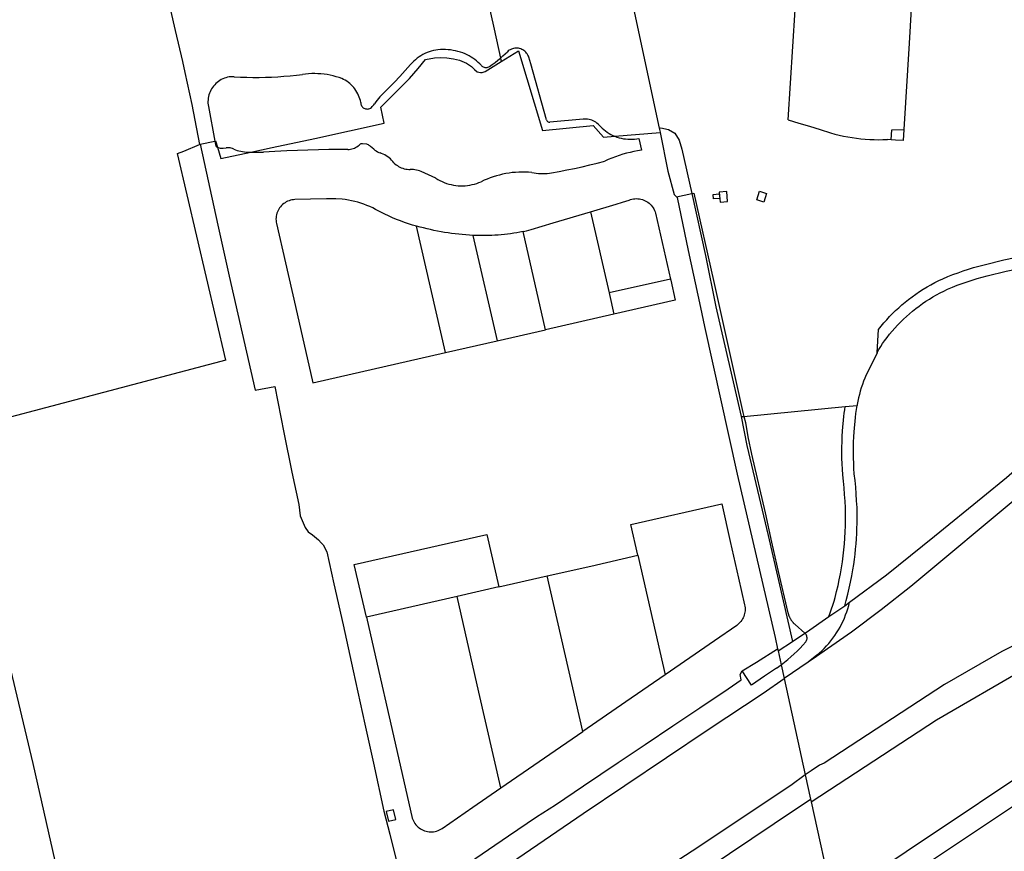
# Model space of a CAD drawing. Header units: inches. Extents: x 210911 to 224988, y 571697 to 586201.
# Tile 165 of 256: x 220291 to 220945, y 577651 to 578204. Entities that reach past the tile are written whole.
import ezdxf

# ---------------------------------------------------------------- set-up
doc = ezdxf.new("R2010")
doc.units = ezdxf.units.IN
doc.header["$MEASUREMENT"] = 0

msp = doc.modelspace()

# ---------------------------------------------------------------- linework, layer by layer
for points in [[(220336.485, 578404.259), (220345.742, 578407.23), (220356.249, 578361.046), (220366.882, 578314.914), (220375.041, 578280.303), (220385.941, 578231.785), (220393.925, 578196.868), (220398.835, 578176.162), (220400.347, 578168.904), (220404.904, 578147.714), (220406.865, 578137.181), (220410.069, 578121.099)], [(220668.093, 578353.195), (220634.288, 578344.191), (220598.594, 578334.599), (220576.855, 578328.411), (220580.45, 578311.535), (220587.03, 578282.632), (220592.648, 578257.789), (220598.609, 578230.484), (220605.844, 578197.799), (220610.049, 578178.546)], [(220668.093, 578353.195), (220715.474, 578131.879)], [(220801.228, 578137.414), (220807.263, 578235.202)], [(220884.047, 578230.601), (220881.528, 578188.409), (220878.052, 578130.968)], [(220568.481, 578184.074), (220566.989, 578183.828), (220565.511, 578183.507), (220564.052, 578183.11), (220562.614, 578182.641), (220561.203, 578182.098), (220559.82, 578181.485), (220558.471, 578180.802), (220557.158, 578180.051), (220555.885, 578179.235), (220554.655, 578178.355), (220553.472, 578177.413), (220552.337, 578176.413), (220551.256, 578175.356), (220550.229, 578174.246)], [(220586.467, 578181.263), (220584.911, 578181.872), (220583.33, 578182.412), (220581.727, 578182.883), (220580.105, 578183.284), (220578.467, 578183.614), (220576.817, 578183.872), (220575.156, 578184.057), (220573.489, 578184.171), (220571.819, 578184.211), (220570.148, 578184.179), (220568.481, 578184.074)], [(220610.049, 578178.546), (220611.601, 578179.884), (220613.116, 578181.263), (220614.594, 578182.682)], [(220610.549, 578176.258), (220622.001, 578183.353), (220637.828, 578130.312), (220671.623, 578133.72), (220678.524, 578125.881), (220686.014, 578126.524)], [(220628.801, 578179.071), (220628.527, 578179.819), (220628.185, 578180.538), (220627.778, 578181.222), (220627.309, 578181.866), (220626.783, 578182.464), (220626.205, 578183.011), (220625.578, 578183.502), (220624.909, 578183.933), (220624.202, 578184.301), (220623.465, 578184.602), (220622.703, 578184.833), (220621.923, 578184.994), (220621.132, 578185.081), (220620.336, 578185.096), (220619.542, 578185.036), (220618.756, 578184.904), (220617.987, 578184.7), (220617.239, 578184.425), (220616.52, 578184.083), (220615.836, 578183.676), (220615.192, 578183.208), (220614.594, 578182.682)], [(220444.101, 578115.967), (220458.303, 578118.986), (220486.597, 578125.082), (220532.729, 578135.263), (220530.438, 578145.769), (220549.466, 578164.951), (220555.401, 578171.665), (220560.222, 578177.585), (220566.186, 578178.76), (220569.971, 578178.78), (220574.418, 578178.626), (220578.866, 578178.091), (220582.809, 578177.096), (220587.342, 578175.113), (220590.758, 578172.921), (220592.749, 578171.001), (220594.51, 578169.435), (220596.647, 578168.913), (220597.892, 578168.996), (220599.87, 578169.642), (220610.549, 578176.258)], [(220597.339, 578173.546), (220596.304, 578174.621), (220595.219, 578175.646), (220594.088, 578176.619), (220592.913, 578177.539), (220591.696, 578178.402), (220590.44, 578179.208), (220589.148, 578179.955), (220587.823, 578180.64), (220586.467, 578181.263)], [(220602.628, 578172.922), (220604.544, 578174.247), (220606.42, 578175.626), (220608.256, 578177.06), (220610.049, 578178.546)], [(220610.049, 578178.546), (220610.549, 578176.258)], [(220630.196, 578174.637), (220628.801, 578179.071)], [(220532.062, 578154.881), (220535.796, 578158.658), (220539.481, 578162.484), (220543.115, 578166.357), (220546.698, 578170.278), (220550.229, 578174.246)], [(220597.339, 578173.546), (220597.72, 578173.182), (220598.145, 578172.87), (220598.606, 578172.616), (220599.096, 578172.423), (220599.607, 578172.294), (220600.131, 578172.232), (220600.657, 578172.239), (220601.179, 578172.312), (220601.687, 578172.453), (220602.173, 578172.657), (220602.628, 578172.922)], [(220640.669, 578137.353), (220630.196, 578174.637)], [(220433.154, 578166.125), (220432.036, 578166.136), (220430.92, 578166.073), (220429.81, 578165.935), (220428.712, 578165.724), (220427.63, 578165.44), (220426.57, 578165.086), (220425.536, 578164.661), (220424.532, 578164.168), (220423.563, 578163.61), (220422.633, 578162.989), (220421.747, 578162.307), (220420.908, 578161.568), (220420.12, 578160.774), (220419.387, 578159.93), (220418.711, 578159.039), (220418.096, 578158.105), (220417.545, 578157.133), (220417.06, 578156.125), (220416.642, 578155.088), (220416.295, 578154.025), (220416.019, 578152.942), (220415.815, 578151.842), (220415.686, 578150.732), (220415.63, 578149.615), (220415.649, 578148.497), (220415.742, 578147.383), (220415.909, 578146.277)], [(220433.154, 578166.125), (220437.276, 578165.908), (220441.402, 578165.762), (220445.529, 578165.687), (220449.657, 578165.682), (220453.785, 578165.748), (220457.911, 578165.884), (220462.034, 578166.091), (220466.153, 578166.369), (220470.266, 578166.716), (220474.373, 578167.135), (220478.472, 578167.623)], [(220504.679, 578164.822), (220502.747, 578165.505), (220500.79, 578166.113), (220498.811, 578166.644), (220496.813, 578167.098), (220494.799, 578167.473), (220492.771, 578167.77), (220490.734, 578167.988), (220488.689, 578168.126), (220486.641, 578168.185), (220484.592, 578168.164), (220482.546, 578168.063), (220480.505, 578167.883), (220478.472, 578167.623)], [(220517.158, 578148.983), (220516.91, 578150.194), (220516.593, 578151.388), (220516.206, 578152.562), (220515.752, 578153.711), (220515.231, 578154.832), (220514.647, 578155.92), (220514, 578156.973), (220513.293, 578157.987), (220512.528, 578158.957), (220511.708, 578159.882), (220510.836, 578160.757), (220509.914, 578161.58), (220508.946, 578162.348), (220507.935, 578163.059), (220506.885, 578163.709), (220505.798, 578164.298), (220504.679, 578164.822)], [(220532.062, 578154.881), (220530.977, 578153.863), (220529.934, 578152.801), (220528.935, 578151.697), (220527.983, 578150.553), (220527.078, 578149.371), (220526.223, 578148.153)], [(220415.909, 578146.277), (220420.176, 578123.269)], [(220517.158, 578148.983), (220517.184, 578148.416), (220517.285, 578147.858), (220517.46, 578147.318), (220517.705, 578146.806), (220518.016, 578146.331), (220518.387, 578145.902), (220518.812, 578145.527), (220519.283, 578145.211), (220519.793, 578144.96), (220520.331, 578144.78), (220520.888, 578144.673), (220521.454, 578144.641), (220522.02, 578144.684), (220522.575, 578144.803), (220523.109, 578144.994), (220523.613, 578145.255)], [(220523.613, 578145.255), (220524.228, 578145.744), (220524.8, 578146.282), (220525.326, 578146.865), (220525.801, 578147.49), (220526.223, 578148.153)], [(220640.669, 578137.353), (220640.828, 578136.983), (220641.054, 578136.651), (220641.34, 578136.368), (220641.676, 578136.145), (220642.047, 578135.99), (220642.442, 578135.91), (220642.844, 578135.907)], [(220665.02, 578137.899), (220642.844, 578135.907)], [(220675.519, 578133.998), (220674.822, 578134.665), (220674.078, 578135.279), (220673.291, 578135.837), (220672.464, 578136.334), (220671.602, 578136.768), (220670.711, 578137.137), (220669.795, 578137.44), (220668.859, 578137.673), (220667.908, 578137.836), (220666.948, 578137.929), (220665.983, 578137.95), (220665.02, 578137.899)], [(220801.228, 578137.414), (220808.271, 578135.307), (220815.299, 578133.15), (220822.313, 578130.945), (220829.31, 578128.69)], [(220675.519, 578133.998), (220676.494, 578132.931), (220677.524, 578131.918), (220678.606, 578130.96), (220679.737, 578130.061), (220680.914, 578129.223), (220682.134, 578128.448), (220683.393, 578127.738), (220684.687, 578127.097), (220686.014, 578126.524)], [(220715.474, 578131.879), (220716.632, 578132.067), (220721.558, 578131.02), (220725.924, 578128.525), (220728.737, 578123.924), (220730.507, 578118.029), (220737.098, 578088.461)], [(220715.474, 578131.879), (220716.043, 578129.223), (220716.067, 578129.102)], [(220869.589, 578124.19), (220870.057, 578130.707), (220878.052, 578130.968)], [(220878.052, 578130.968), (220877.611, 578123.674), (220872.373, 578124.012), (220869.589, 578124.19)], [(220410.573, 578121.207), (220420.176, 578123.269)], [(220420.176, 578123.269), (220420.707, 578123.383), (220421.895, 578119.293)], [(220420.176, 578123.269), (220420.784, 578119.993), (220420.82, 578119.966), (220420.856, 578119.939), (220420.892, 578119.912), (220420.929, 578119.885), (220420.966, 578119.858), (220421.002, 578119.832), (220421.039, 578119.806), (220421.076, 578119.78), (220421.114, 578119.754), (220421.151, 578119.729), (220421.189, 578119.704), (220421.227, 578119.679), (220421.265, 578119.654), (220421.303, 578119.63), (220421.341, 578119.606), (220421.38, 578119.582), (220421.418, 578119.559), (220421.457, 578119.535), (220421.496, 578119.512), (220421.536, 578119.489), (220421.575, 578119.467), (220421.614, 578119.445), (220421.654, 578119.422), (220421.693, 578119.401), (220421.733, 578119.379), (220421.773, 578119.358), (220421.813, 578119.337), (220421.854, 578119.316), (220421.895, 578119.293)], [(220686.014, 578126.524), (220716.067, 578129.102)], [(220686.014, 578126.524), (220687.399, 578126.009), (220688.809, 578125.57), (220690.241, 578125.206), (220691.691, 578124.92), (220693.153, 578124.712), (220694.625, 578124.583), (220696.102, 578124.534), (220697.579, 578124.563), (220699.052, 578124.672), (220700.518, 578124.859), (220701.971, 578125.125)], [(220701.971, 578125.125), (220703.659, 578117.229)], [(220716.067, 578129.102), (220721.215, 578103.233), (220725.487, 578087.76), (220726.995, 578086.207)], [(220829.31, 578128.69), (220832.147, 578127.944), (220835.001, 578127.266), (220837.87, 578126.655), (220840.753, 578126.114), (220843.648, 578125.64), (220846.553, 578125.236), (220849.467, 578124.901), (220852.388, 578124.636), (220855.315, 578124.44), (220858.246, 578124.313), (220861.179, 578124.257), (220864.112, 578124.27), (220867.044, 578124.353)], [(220869.589, 578124.19), (220867.044, 578124.353)], [(220395.42, 578115.048), (220399.708, 578116.604)], [(220399.708, 578116.604), (220410.069, 578121.099)], [(220410.069, 578121.099), (220410.573, 578121.207)], [(220410.573, 578121.207), (220422.246, 578067.497), (220429.767, 578033.543), (220446.915, 577957.629), (220460.041, 577960.225), (220466.127, 577929.621), (220471.267, 577903.17), (220475.933, 577881.692), (220476.898, 577874.288), (220480.158, 577866.381), (220482.304, 577863.617), (220485.153, 577861.548), (220488.984, 577858.299), (220490.816, 577856.19), (220492.131, 577854.837), (220494.632, 577850.349), (220499.296, 577828.973), (220505.385, 577801.824), (220512.16, 577771.077), (220519.862, 577735.669), (220525.555, 577709.683), (220532.574, 577677.797), (220536.44, 577662.684), (220541.262, 577642.783)], [(220421.895, 578119.293), (220422.495, 578119.029), (220423.117, 578118.823), (220423.756, 578118.678), (220424.406, 578118.594), (220425.061, 578118.574), (220425.715, 578118.616)], [(220421.895, 578119.293), (220424.096, 578111.714), (220444.101, 578115.967)], [(220425.715, 578118.616), (220427.73, 578118.91)], [(220432.757, 578118.014), (220431.96, 578118.335), (220431.139, 578118.589), (220430.299, 578118.775), (220429.448, 578118.891), (220428.589, 578118.936), (220427.73, 578118.91)], [(220432.757, 578118.014), (220433.895, 578117.547), (220435.057, 578117.145), (220436.24, 578116.809), (220437.44, 578116.54), (220438.653, 578116.338), (220439.875, 578116.205)], [(220468.146, 578116.789), (220459.976, 578116.377), (220452.639, 578115.983)], [(220495.953, 578117.753), (220488.999, 578117.586), (220482.046, 578117.37), (220475.095, 578117.104), (220468.146, 578116.789)], [(220508.474, 578117.655), (220505.345, 578117.747), (220502.214, 578117.794), (220499.083, 578117.796), (220495.953, 578117.753)], [(220508.474, 578117.655), (220509.393, 578117.729), (220510.305, 578117.87), (220511.204, 578118.077), (220512.085, 578118.349), (220512.944, 578118.683), (220513.777, 578119.08), (220514.579, 578119.536), (220515.345, 578120.048), (220516.073, 578120.616), (220516.757, 578121.234)], [(220518.359, 578121.547), (220517.946, 578121.552), (220517.536, 578121.501), (220517.137, 578121.394), (220516.757, 578121.234)], [(220521.171, 578121.189), (220518.359, 578121.547)], [(220523.593, 578119.749), (220523.175, 578120.136), (220522.718, 578120.477), (220522.228, 578120.768), (220521.711, 578121.006), (220521.171, 578121.189)], [(220525.836, 578117.834), (220523.593, 578119.749)], [(220525.836, 578117.834), (220526.599, 578117.258), (220527.395, 578116.729), (220528.223, 578116.251), (220529.078, 578115.824), (220529.958, 578115.451)], [(220703.659, 578117.229), (220701.143, 578116.836), (220698.639, 578116.37), (220696.15, 578115.829), (220693.678, 578115.214), (220691.226, 578114.527), (220688.795, 578113.767), (220686.388, 578112.936), (220684.006, 578112.033), (220681.652, 578111.061), (220679.328, 578110.019)], [(220427.624, 577977.674), (220395.42, 578115.048)], [(220439.875, 578116.205), (220441.974, 578116.059), (220444.101, 578115.967)], [(220444.101, 578115.967), (220446.235, 578115.899), (220448.37, 578115.879), (220450.505, 578115.907), (220452.639, 578115.983)], [(220539.177, 578108.943), (220538.45, 578109.828), (220537.671, 578110.667), (220536.844, 578111.459), (220535.971, 578112.201), (220535.056, 578112.889), (220534.101, 578113.521), (220533.11, 578114.095), (220532.087, 578114.61), (220531.035, 578115.062), (220529.958, 578115.451)], [(220643.99, 578102.195), (220649.078, 578103.125), (220654.154, 578104.118), (220659.217, 578105.174), (220664.267, 578106.292), (220669.302, 578107.472), (220674.323, 578108.715), (220679.328, 578110.019)], [(220539.177, 578108.943), (220539.901, 578108.246), (220540.67, 578107.6), (220541.481, 578107.007), (220542.331, 578106.47), (220543.214, 578105.991), (220544.128, 578105.574), (220545.068, 578105.219), (220546.03, 578104.928), (220547.009, 578104.703), (220548.002, 578104.544), (220549.002, 578104.453), (220550.007, 578104.429)], [(220557.272, 578103.182), (220556.274, 578103.54), (220555.257, 578103.839), (220554.224, 578104.079), (220553.179, 578104.258), (220552.126, 578104.376), (220551.067, 578104.433), (220550.007, 578104.429)], [(220567.076, 578098.617), (220557.272, 578103.182)], [(220567.076, 578098.617), (220568.418, 578097.801), (220569.799, 578097.053), (220571.216, 578096.374), (220572.664, 578095.766), (220574.14, 578095.23), (220575.642, 578094.768), (220577.164, 578094.38), (220578.703, 578094.069), (220580.256, 578093.834), (220581.819, 578093.676), (220583.388, 578093.596), (220584.959, 578093.593), (220586.527, 578093.668), (220588.091, 578093.821), (220589.645, 578094.05), (220591.185, 578094.357), (220592.709, 578094.739), (220594.211, 578095.196), (220595.69, 578095.727), (220597.14, 578096.33)], [(220630.842, 578102.516), (220628.68, 578102.665), (220626.514, 578102.742), (220624.347, 578102.746), (220622.181, 578102.678), (220620.018, 578102.538), (220617.862, 578102.326), (220615.713, 578102.042), (220613.576, 578101.686), (220611.451, 578101.259), (220609.342, 578100.762), (220607.25, 578100.194), (220605.179, 578099.557), (220603.13, 578098.852), (220601.106, 578098.078), (220599.108, 578097.237), (220597.14, 578096.33)], [(220630.842, 578102.516), (220632.283, 578102.224), (220633.736, 578101.996), (220635.198, 578101.831), (220636.665, 578101.731), (220638.135, 578101.695), (220639.606, 578101.724), (220641.074, 578101.817), (220642.536, 578101.974), (220643.99, 578102.195)], [(220473.445, 578084.374), (220472.45, 578084.305), (220471.462, 578084.16), (220470.489, 578083.939), (220469.536, 578083.644), (220468.608, 578083.277), (220467.711, 578082.84), (220466.85, 578082.335), (220466.03, 578081.766), (220465.257, 578081.135), (220464.534, 578080.447), (220463.866, 578079.706), (220463.258, 578078.915), (220462.711, 578078.08), (220462.231, 578077.206), (220461.818, 578076.297), (220461.477, 578075.359), (220461.209, 578074.398), (220461.016, 578073.419), (220460.898, 578072.428), (220460.857, 578071.431), (220460.892, 578070.434), (220461.003, 578069.442), (220461.191, 578068.462)], [(220504.811, 578084.692), (220500.648, 578084.872), (220494.471, 578084.878), (220483.821, 578084.763), (220473.445, 578084.374)], [(220527.023, 578077.927), (220525.126, 578078.88), (220523.198, 578079.769), (220521.24, 578080.591), (220519.256, 578081.346), (220517.247, 578082.033), (220515.216, 578082.652), (220513.165, 578083.201), (220511.097, 578083.68), (220509.013, 578084.089), (220506.917, 578084.426), (220504.811, 578084.692)], [(220669.852, 578076.355), (220686.792, 578081.472), (220691.134, 578082.784), (220695.436, 578084.061)], [(220695.436, 578084.061), (220696.383, 578084.41), (220697.355, 578084.684), (220698.344, 578084.883), (220699.346, 578085.005), (220700.355, 578085.049), (220701.363, 578085.015), (220702.367, 578084.903), (220703.358, 578084.715), (220704.332, 578084.45), (220705.283, 578084.112), (220706.205, 578083.7), (220707.092, 578083.219), (220707.94, 578082.671), (220708.743, 578082.059), (220709.496, 578081.387), (220710.195, 578080.659), (220710.836, 578079.88), (220711.414, 578079.053), (220711.928, 578078.184), (220712.372, 578077.277), (220712.746, 578076.34), (220713.046, 578075.376)], [(220726.995, 578086.207), (220737.098, 578088.461)], [(220726.995, 578086.207), (220727.339, 578085.853), (220734.759, 578050.514), (220742.836, 578012.634), (220745.562, 578000.007), (220767.154, 577901.943), (220792.456, 577793.314), (220794.115, 577785.753)], [(220737.098, 578088.461), (220738.505, 578088.775), (220751.461, 578030.694), (220771.067, 577942.805), (220771.674, 577940.33)], [(220737.098, 578088.461), (220746.262, 578047.35), (220753.023, 578013.078), (220769.834, 577940.152)], [(220755.308, 578088.232), (220755.642, 578085.246), (220751.625, 578084.846), (220751.346, 578087.863), (220755.308, 578088.232)], [(220755.409, 578089.364), (220755.931, 578082.715), (220760.895, 578083.189), (220760.375, 578089.838), (220755.409, 578089.364)], [(220782.097, 578090.034), (220786.852, 578088.489), (220785.016, 578082.774), (220780.243, 578084.32), (220782.097, 578090.034)], [(221183.36, 578090.021), (221178.38, 578089.889), (221173.009, 578085.69), (221156.575, 578072.788), (221148.597, 578066.656), (221142.374, 578060.703), (221069.388, 577992.494), (220996.359, 577924.037), (220956.693, 577889.175), (220955.876, 577888.481), (220882.554, 577827.191), (220863.017, 577811.732), (220843.166, 577796.859), (220817.156, 577778.648), (220814.486, 577776.852)], [(220533.155, 578074.797), (220527.023, 578077.927)], [(220554.272, 578066.765), (220551.547, 578067.525), (220548.843, 578068.356), (220546.161, 578069.258), (220543.504, 578070.229), (220540.873, 578071.269), (220538.27, 578072.378), (220535.696, 578073.554), (220533.155, 578074.797)], [(220625, 578063.141), (220627.348, 578063.736), (220630.456, 578064.591), (220644.958, 578068.907), (220669.852, 578076.355)], [(220669.852, 578076.355), (220682.142, 578022.534)], [(220713.046, 578075.376), (220722.997, 578031.548)], [(220461.191, 578068.462), (220467.135, 578042.471), (220473.776, 578013.357), (220485.339, 577962.645), (220573.476, 577982.798), (220573.466, 577982.844)], [(220573.466, 577982.844), (220554.272, 578066.765)], [(220591.734, 578060.569), (220589.362, 578060.716), (220586.991, 578060.896), (220584.624, 578061.107), (220582.259, 578061.351), (220579.899, 578061.626), (220577.542, 578061.934), (220575.189, 578062.273), (220572.841, 578062.645), (220570.499, 578063.048), (220568.162, 578063.483), (220565.831, 578063.949), (220563.507, 578064.447), (220561.19, 578064.977), (220558.88, 578065.538), (220556.578, 578066.13), (220554.272, 578066.765)], [(220625, 578063.141), (220622.941, 578062.765), (220620.882, 578062.402), (220618.819, 578062.07), (220616.751, 578061.768), (220614.679, 578061.498), (220612.603, 578061.258), (220610.523, 578061.049), (220608.441, 578060.871), (220606.356, 578060.725), (220604.269, 578060.609), (220602.181, 578060.524), (220600.092, 578060.471), (220598.002, 578060.449), (220595.912, 578060.458), (220593.823, 578060.498), (220591.734, 578060.569)], [(220591.734, 578060.569), (220607.717, 577990.58)], [(220639.876, 577997.897), (220625, 578063.141)], [(220931.398, 578041.159), (220944.346, 578044.313), (220968.225, 578049.213), (221006.274, 578056.937), (221037.642, 578063.391)], [(220841.934, 577816.719), (220866.569, 577834.961), (220898.473, 577860.717), (220930.377, 577886.878), (220946.241, 577899.693), (220964.062, 577915.35), (220987.277, 577935.643), (221000.857, 577948.799), (221001.328, 577947.127), (221012.674, 577958.108), (221017.56, 577963.536), (221030.942, 577976.648), (221056.246, 578000.137), (221111.314, 578051.125)], [(220933.285, 578033.694), (220946.024, 578036.797), (220969.886, 578041.693), (221007.848, 578049.4), (221039.194, 578055.849)], [(220903.87, 578031.838), (220907.226, 578033.239), (220910.609, 578034.574), (220914.017, 578035.841), (220917.45, 578037.042), (220920.906, 578038.174), (220924.383, 578039.238), (220927.881, 578040.233), (220931.398, 578041.159)], [(220722.997, 578031.548), (220682.142, 578022.534)], [(220722.997, 578031.548), (220723.161, 578030.826)], [(220878.879, 578016.193), (220881.188, 578018.04), (220883.543, 578019.827), (220885.943, 578021.553), (220888.387, 578023.217), (220890.872, 578024.818), (220893.398, 578026.354), (220895.962, 578027.825), (220898.564, 578029.23), (220901.2, 578030.568), (220903.87, 578031.838)], [(220907.087, 578024.842), (220910.282, 578026.171), (220913.502, 578027.437), (220916.746, 578028.64), (220920.013, 578029.779), (220923.302, 578030.855), (220926.611, 578031.866), (220929.939, 578032.813), (220933.285, 578033.694)], [(220723.161, 578030.826), (220726.162, 578017.609), (220685.395, 578008.292)], [(220883.755, 578010.233), (220885.91, 578011.958), (220888.109, 578013.627), (220890.349, 578015.239), (220892.631, 578016.793), (220894.951, 578018.288), (220897.31, 578019.722), (220899.704, 578021.096), (220902.133, 578022.408), (220904.594, 578023.657), (220907.087, 578024.842)], [(220682.142, 578022.534), (220682.435, 578021.252)], [(220682.435, 578021.252), (220685.395, 578008.292)], [(220861.201, 577998.047), (220862.955, 578000.256), (220864.765, 578002.42), (220866.629, 578004.537), (220868.545, 578006.607), (220870.514, 578008.627), (220872.533, 578010.598), (220874.601, 578012.516), (220876.717, 578014.382), (220878.879, 578016.193)], [(220685.395, 578008.292), (220639.876, 577997.897)], [(220865.231, 577990.639), (220866.85, 577992.804), (220868.525, 577994.927), (220870.253, 577997.006), (220872.033, 577999.041), (220873.866, 578001.029), (220875.748, 578002.97), (220877.679, 578004.862), (220879.659, 578006.704), (220881.684, 578008.495), (220883.755, 578010.233)], [(220607.717, 577990.58), (220639.876, 577997.897)], [(220860.261, 577982.857), (220861.201, 577998.047)], [(220573.466, 577982.844), (220607.717, 577990.58)], [(220860.261, 577982.857), (220861.433, 577984.847), (220862.652, 577986.808), (220863.919, 577988.739), (220865.231, 577990.639)], [(220860.237, 577982.474), (220854, 577970)], [(220860.237, 577982.474), (220860.261, 577982.857)], [(220427.624, 577977.674), (220249.654, 577930.605)], [(220854, 577970), (220853.015, 577967.919), (220852.091, 577965.81), (220851.231, 577963.674), (220850.435, 577961.513), (220849.703, 577959.33), (220849.036, 577957.126), (220848.435, 577954.903), (220847.9, 577952.664), (220847.432, 577950.409), (220847.031, 577948.142)], [(220771.674, 577940.33), (220839.09, 577946.845)], [(220838.164, 577940.189), (220838.399, 577942.418), (220838.708, 577944.637), (220839.09, 577946.845)], [(220839.09, 577946.845), (220846.907, 577947.582)], [(220845.834, 577939.512), (220846.138, 577942.213), (220846.514, 577944.906), (220846.963, 577947.587)], [(220847.031, 577948.142), (220846.907, 577947.582)], [(220846.907, 577947.582), (220846.963, 577947.587)], [(220769.834, 577940.152), (220771.674, 577940.33)], [(220769.834, 577940.152), (220773.725, 577920.911), (220787.819, 577861.084), (220803.914, 577790.741)], [(220771.674, 577940.33), (220772.686, 577936.198), (220774.34, 577926.69), (220776.776, 577915.19), (220785.787, 577876.089), (220790.117, 577856.63), (220794.429, 577837.255), (220801.018, 577809.746), (220801.096, 577809.437), (220801.18, 577809.13), (220801.27, 577808.825), (220801.367, 577808.522), (220801.47, 577808.221), (220801.58, 577807.922), (220801.696, 577807.625), (220801.818, 577807.331), (220801.947, 577807.04), (220802.082, 577806.752), (220802.222, 577806.466), (220802.369, 577806.184), (220802.522, 577805.904), (220802.68, 577805.628), (220802.845, 577805.356), (220803.015, 577805.087), (220803.191, 577804.821), (220803.372, 577804.56), (220803.559, 577804.302), (220803.752, 577804.048), (220803.949, 577803.799), (220804.153, 577803.554), (220804.361, 577803.313), (220804.574, 577803.077), (220804.792, 577802.845), (220805.015, 577802.617), (220805.243, 577802.395), (220805.475, 577802.178), (220805.712, 577801.965), (220812.318, 577796.251)], [(220837.323, 577930.663), (220838.164, 577940.189)], [(220845.003, 577930.102), (220845.834, 577939.512)], [(220250.21, 577928.049), (220253.763, 577911.725), (220266.802, 577850.352), (220274.542, 577814.029), (220279.131, 577794.43), (220299.253, 577709.478), (220315.531, 577637.988), (220329.466, 577576.169), (220342.1, 577520.227), (220351.317, 577479.971)], [(220837.424, 577901.551), (220837.169, 577905.185), (220836.982, 577908.822), (220836.866, 577912.463), (220836.818, 577916.105), (220836.84, 577919.748), (220836.932, 577923.389), (220837.093, 577927.028), (220837.323, 577930.663)], [(220845.104, 577902.165), (220844.857, 577905.652), (220844.677, 577909.143), (220844.564, 577912.636), (220844.518, 577916.132), (220844.539, 577919.627), (220844.627, 577923.121), (220844.782, 577926.614), (220845.003, 577930.102)], [(220839.196, 577879.503), (220838.966, 577883.922), (220838.673, 577888.337), (220838.319, 577892.747), (220837.902, 577897.152), (220837.424, 577901.551)], [(220846.892, 577879.746), (220846.654, 577884.239), (220846.356, 577888.728), (220845.999, 577893.212), (220845.581, 577897.692), (220845.104, 577902.165)], [(220696.536, 577868.444), (220756.963, 577882.235)], [(220756.963, 577882.235), (220762.683, 577857.053), (220768.183, 577832.742), (220772.187, 577815.01)], [(220838.84, 577859.461), (220839.069, 577863.465), (220839.219, 577867.473), (220839.29, 577871.483), (220839.282, 577875.493), (220839.196, 577879.503)], [(220846.524, 577858.959), (220846.728, 577862.419), (220846.874, 577865.883), (220846.964, 577869.348), (220846.997, 577872.814), (220846.973, 577876.281), (220846.892, 577879.746)], [(220701.156, 577847.953), (220696.536, 577868.444)], [(220520.895, 577806.84), (220512.896, 577841.773), (220601.025, 577861.864), (220609.01, 577826.941)], [(220836.578, 577839.607), (220837.183, 577843.559), (220837.712, 577847.522), (220838.164, 577851.494), (220838.54, 577855.474), (220838.84, 577859.461)], [(220844.172, 577838.338), (220844.702, 577841.758), (220845.178, 577845.185), (220845.597, 577848.62), (220845.962, 577852.061), (220846.271, 577855.508), (220846.524, 577858.959)], [(220641.115, 577834.224), (220670.085, 577840.848), (220701.156, 577847.953)], [(220701.156, 577847.953), (220719.316, 577768.502)], [(220832.328, 577820.007), (220833.328, 577823.893), (220834.254, 577827.797), (220835.104, 577831.719), (220835.879, 577835.656), (220836.578, 577839.607)], [(220839.765, 577818.009), (220840.802, 577822.039), (220841.762, 577826.089), (220842.644, 577830.156), (220843.447, 577834.24), (220844.172, 577838.338)], [(220609.01, 577826.941), (220641.115, 577834.224)], [(220664.695, 577730.863), (220641.115, 577834.224)], [(220609.01, 577826.941), (220581.199, 577820.582)], [(220581.199, 577820.582), (220520.895, 577806.84)], [(220610.232, 577693.333), (220595.711, 577756.963), (220581.199, 577820.582)], [(220820.221, 577781.603), (220821.893, 577783.049), (220823.515, 577784.551), (220825.086, 577786.107), (220826.603, 577787.714), (220828.065, 577789.372), (220829.47, 577791.079), (220830.817, 577792.832), (220832.104, 577794.629), (220833.329, 577796.469), (220834.492, 577798.349), (220835.59, 577800.268), (220836.623, 577802.222), (220837.59, 577804.21), (220838.488, 577806.23), (220839.318, 577808.279), (220840.079, 577810.355), (220840.769, 577812.455), (220841.387, 577814.577), (220841.934, 577816.719)], [(220828.21, 577807.185), (220829.133, 577809.717), (220830.006, 577812.266), (220830.83, 577814.831), (220831.604, 577817.412), (220832.328, 577820.007)], [(220838.73, 577814.347), (220839.259, 577816.174), (220839.765, 577818.009)], [(220838.73, 577814.347), (220841.934, 577816.719)], [(220772.187, 577815.01), (220772.366, 577814.056), (220772.474, 577813.091), (220772.511, 577812.121), (220772.477, 577811.151), (220772.371, 577810.186), (220772.195, 577809.232), (220771.949, 577808.293), (220771.634, 577807.375), (220771.253, 577806.482), (220770.808, 577805.619), (220770.3, 577804.792), (220769.732, 577804.005), (220769.108, 577803.261), (220768.432, 577802.565), (220767.706, 577801.921), (220766.934, 577801.332)], [(220996.939, 577811.362), (220993.488, 577809.23), (220943.121, 577783.935), (220905.075, 577762.066), (220824.98, 577709.772), (220822.046, 577708.561), (220816.461, 577704.757), (220812.51, 577701.928)], [(220828.21, 577807.185), (220838.099, 577813.902), (220838.73, 577814.347)], [(220520.895, 577806.84), (220529.111, 577770.816), (220536.017, 577740.523), (220551.126, 577674.223)], [(220812.318, 577796.251), (220813.315, 577796.904), (220828.21, 577807.185)], [(220766.934, 577801.332), (220752.232, 577791.198), (220719.316, 577768.502)], [(220803.914, 577790.741), (220812.318, 577796.251)], [(220812.853, 577790.373), (220813.161, 577790.869), (220813.402, 577791.401), (220813.573, 577791.96), (220813.671, 577792.536), (220813.693, 577793.12), (220813.64, 577793.701), (220813.513, 577794.271), (220813.313, 577794.82), (220813.044, 577795.339), (220812.71, 577795.818), (220812.318, 577796.251)], [(220794.391, 577784.497), (220803.914, 577790.741)], [(220796.429, 577775.208), (220798.647, 577776.916), (220800.82, 577778.68), (220802.948, 577780.499), (220805.028, 577782.371), (220807.06, 577784.296), (220809.043, 577786.272), (220810.974, 577788.298), (220812.853, 577790.373)], [(220816.419, 577684.117), (220899.758, 577738.67), (220959.282, 577773.141), (221004.088, 577795.276)], [(220830.81, 577618.598), (221024.996, 577748.232), (221004.088, 577795.276)], [(220770.626, 577771.067), (220780.048, 577776.965), (220794.115, 577785.753)], [(220794.115, 577785.753), (220794.391, 577784.497)], [(220794.391, 577784.497), (220796.429, 577775.208)], [(220814.486, 577776.852), (220798.437, 577766.056)], [(220820.221, 577781.603), (220814.486, 577776.852)], [(220547.922, 577615.709), (220559.009, 577623.325), (220584.537, 577640.449), (220615.296, 577661.406), (220634, 577674.04), (220646.466, 577682.064), (220665.246, 577694.699), (220688.23, 577710.187), (220706.028, 577722.199), (220724.431, 577734.574), (220742.558, 577746.667), (220761.237, 577759.224), (220769.896, 577765.137), (220769.16, 577768.709), (220770.626, 577771.067)], [(220776.694, 577761.577), (220770.626, 577771.067)], [(220793.331, 577773.004), (220785.456, 577767.595)], [(220793.331, 577773.004), (220796.429, 577775.208)], [(220796.429, 577775.208), (220798.437, 577766.056)], [(220027.457, 577255.19), (220072.909, 577282.519), (220124.329, 577314.071), (220160.894, 577337.32), (220208.676, 577368.6), (220305.363, 577430.209), (220388.808, 577485.435), (220440.272, 577520.167), (220461.587, 577534.142), (220477.837, 577545.387), (220503.359, 577562.39), (220582.253, 577619.823), (220665.051, 577676.233), (220747.994, 577732.125), (220784.597, 577756.24), (220798.437, 577766.056)], [(220719.316, 577768.502), (220693.345, 577750.591), (220664.695, 577730.863)], [(220785.456, 577767.595), (220776.694, 577761.577)], [(220798.437, 577766.056), (220812.51, 577701.928)], [(220610.232, 577693.333), (220664.695, 577730.863)], [(220812.51, 577701.928), (220802.829, 577694.997), (220737.299, 577651.349), (220687.339, 577618.811), (220623.544, 577579.688), (220600.181, 577564.254), (220517.407, 577508.387), (220434.517, 577452.285), (220359.893, 577402.2), (220350.14, 577395.471), (220346.486, 577392.401), (220336.102, 577382.625), (220328.529, 577375.389), (220323.131, 577370.057), (220315.739, 577364.323)], [(220812.51, 577701.928), (220816.058, 577685.761)], [(220982.047, 577702.113), (220886.371, 577638.263)], [(220571.222, 577666.425), (220591.705, 577680.554), (220610.232, 577693.333)], [(220716.861, 577619.226), (220719.439, 577620.822), (220740.937, 577635.349), (220762.233, 577649.772), (220791.864, 577669.672), (220816.058, 577685.761)], [(220816.058, 577685.761), (220816.419, 577684.117)], [(220534.02, 577677.629), (220535.637, 577671.199), (220540.477, 577672.405), (220538.882, 577678.847), (220534.02, 577677.629)], [(220816.419, 577684.117), (220830.81, 577618.598)], [(220551.126, 577674.223), (220551.389, 577673.241), (220551.728, 577672.283), (220552.141, 577671.354), (220552.625, 577670.46), (220553.178, 577669.607), (220553.796, 577668.8), (220554.474, 577668.043), (220555.21, 577667.342), (220555.999, 577666.701), (220556.835, 577666.123), (220557.713, 577665.612), (220558.629, 577665.171), (220559.577, 577664.803), (220560.55, 577664.511), (220561.544, 577664.295), (220562.551, 577664.158), (220563.566, 577664.1), (220564.582, 577664.121), (220565.593, 577664.222), (220566.594, 577664.401), (220567.577, 577664.659), (220568.538, 577664.992), (220569.469, 577665.399), (220570.366, 577665.878), (220571.222, 577666.425)]]:
    msp.add_lwpolyline(points)

doc.saveas('drawing.dxf')
